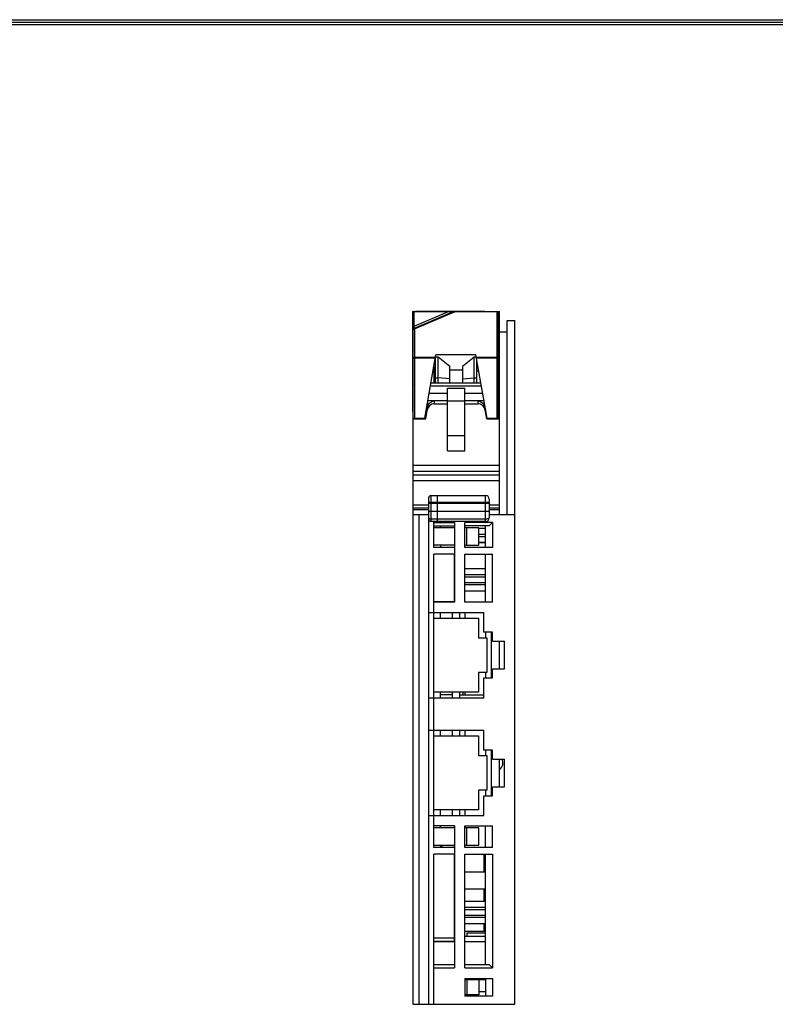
# Model space of a CAD drawing. Extents: x 23 to 2175, y 26 to 490.
# Tile 13 of 55: x 236 to 345, y 341 to 483. Entities that reach past the tile are written whole.
import ezdxf
from ezdxf.enums import TextEntityAlignment as Align

# ---------------------------------------------------------------- set-up
doc = ezdxf.new("R2010")
doc.units = 0
doc.header["$LTSCALE"] = 23.1
doc.header["$MEASUREMENT"] = 0
doc.layers.get('0').update_dxf_attribs({"linetype": 'CONTINUOUS', "lineweight": 25})
doc.layers.add('outline', color=7, linetype='CONTINUOUS', lineweight=25)
doc.styles.get("Standard").update_dxf_attribs({"font": 'isocp3.shx', "bigfont": 'gbcbig.shx'})

# ---------------------------------------------------------------- blocks, each defined once
blk = doc.blocks.new('A3')
at = {"color": 7}
for p, q in [((4.243, 295.105), (422.795, 295.105)), ((4.469, 294.879), (422.569, 294.879)), ((4.695, 294.653), (422.343, 294.653))]:
    blk.add_line(p, q, dxfattribs=at)
at = {"layer": 'outline'}
for tag, p in [('XXXE', (314.781, 30.61)), ('XXXC', (347.805, 30.61)), ('XXXA', (398.563, 30.61)), ('XXXG', (272.294, 23.61)), ('XXXF', (314.781, 23.61)), ('XXXD', (347.805, 23.61)), ('XXXB', (398.563, 23.61)), ('XXXK', (288.545, 22.587)), ('XXXM', (275.666, 6.731))]:
    blk.add_attdef(tag, text='', height=2.5, dxfattribs=at).set_placement(p, align=Align.CENTER)
blk.add_attdef('XXXJ', text='', height=2.5, dxfattribs=at).set_placement((277.852, 17.63), align=Align.MIDDLE_RIGHT)

msp = doc.modelspace()

# ---------------------------------------------------------------- linework, layer by layer
at = {"color": 7, "linetype": 'Continuous'}
for p, q in [((292.72, 426.82), (292.72, 441.28)), ((292.72, 441.28), (305.22, 441.28)), ((292.77, 425.88), (292.77, 441.08)), ((292.89, 439.13), (297.88, 441.26)), ((298.62, 441.26), (292.89, 438.81)), ((292.89, 439.13), (292.89, 441.26)), ((292.89, 441.26), (297.88, 441.26)), ((292.97, 438.77), (298.7, 441.22)), ((293.14, 441.28), (293.14, 441.33)), ((293.14, 441.33), (294.3, 441.33)), ((293.15, 441.28), (293.15, 441.33)), ((293.17, 441.28), (293.17, 441.33)), ((293.18, 441.28), (293.18, 441.33)), ((293.2, 441.28), (293.2, 441.33)), ((293.22, 441.28), (293.22, 441.33)), ((293.24, 441.28), (293.24, 441.33)), ((293.26, 441.28), (293.26, 441.33)), ((293.27, 441.28), (293.27, 441.33)), ((293.29, 441.28), (293.29, 441.33)), ((293.31, 441.28), (293.31, 441.33)), ((293.32, 441.28), (293.32, 441.33)), ((293.34, 441.28), (293.34, 441.33)), ((293.35, 441.28), (293.35, 441.33)), ((293.36, 441.28), (293.36, 441.33)), ((293.38, 441.28), (293.38, 441.33)), ((293.48, 441.28), (293.48, 441.33)), ((293.48, 441.28), (293.48, 441.33)), ((293.5, 441.28), (293.5, 441.33)), ((293.51, 441.28), (293.51, 441.33)), ((293.53, 441.28), (293.53, 441.33)), ((293.55, 441.28), (293.55, 441.33)), ((293.57, 441.28), (293.57, 441.33)), ((293.59, 441.28), (293.59, 441.33)), ((293.61, 441.28), (293.61, 441.33)), ((293.63, 441.28), (293.63, 441.33)), ((293.64, 441.28), (293.64, 441.33)), ((294.3, 441.28), (294.3, 441.33)), ((294.32, 441.28), (294.32, 441.3)), ((294.32, 441.3), (295.62, 441.3)), ((295.64, 441.28), (295.64, 441.33)), ((295.64, 441.33), (296.89, 441.33)), ((295.65, 441.28), (295.65, 441.33)), ((295.67, 441.28), (295.67, 441.33)), ((295.68, 441.28), (295.68, 441.33)), ((295.7, 441.28), (295.7, 441.33)), ((295.72, 441.28), (295.72, 441.33)), ((295.74, 441.28), (295.74, 441.33)), ((295.76, 441.28), (295.76, 441.33)), ((295.77, 441.28), (295.77, 441.33)), ((295.79, 441.28), (295.79, 441.33)), ((295.81, 441.28), (295.81, 441.33)), ((295.82, 441.28), (295.82, 441.33)), ((295.84, 441.28), (295.84, 441.33)), ((295.85, 441.28), (295.85, 441.33)), ((295.86, 441.28), (295.86, 441.33)), ((295.88, 441.28), (295.88, 441.33)), ((295.98, 441.28), (295.98, 441.33)), ((295.98, 441.28), (295.98, 441.33)), ((296, 441.28), (296, 441.33)), ((296.01, 441.28), (296.01, 441.33)), ((296.03, 441.28), (296.03, 441.33)), ((296.03, 441.28), (296.03, 441.33)), ((296.03, 441.28), (296.03, 441.33)), ((296.03, 441.28), (296.03, 441.33)), ((296.04, 441.28), (296.04, 441.33)), ((296.04, 441.28), (296.04, 441.33)), ((296.05, 441.28), (296.05, 441.33)), ((296.05, 441.28), (296.05, 441.33)), ((296.06, 441.28), (296.06, 441.33)), ((296.07, 441.28), (296.07, 441.33)), ((296.08, 441.28), (296.08, 441.33)), ((296.09, 441.28), (296.09, 441.33)), ((296.1, 441.28), (296.1, 441.33)), ((296.11, 441.28), (296.11, 441.33)), ((296.12, 441.28), (296.12, 441.33)), ((296.13, 441.28), (296.13, 441.33)), ((296.15, 441.28), (296.15, 441.33)), ((296.16, 441.28), (296.16, 441.33)), ((296.18, 441.28), (296.18, 441.33)), ((296.19, 441.28), (296.19, 441.33)), ((296.21, 441.28), (296.21, 441.33)), ((296.23, 441.28), (296.23, 441.33)), ((296.25, 441.28), (296.25, 441.33)), ((296.27, 441.28), (296.27, 441.33)), ((296.29, 441.28), (296.29, 441.33)), ((296.31, 441.28), (296.31, 441.33)), ((296.33, 441.28), (296.33, 441.33)), ((296.35, 441.28), (296.35, 441.33)), ((296.37, 441.28), (296.37, 441.33)), ((296.38, 441.28), (296.38, 441.33)), ((296.41, 441.28), (296.41, 441.33)), ((296.43, 441.28), (296.43, 441.33)), ((296.45, 441.28), (296.45, 441.33)), ((296.47, 441.28), (296.47, 441.33)), ((296.49, 441.28), (296.49, 441.33)), ((296.51, 441.28), (296.51, 441.33)), ((296.53, 441.28), (296.53, 441.33)), ((296.55, 441.28), (296.55, 441.33)), ((296.56, 441.28), (296.56, 441.33)), ((296.58, 441.28), (296.58, 441.33)), ((296.6, 441.28), (296.6, 441.33)), ((296.61, 441.28), (296.61, 441.33)), ((296.62, 441.28), (296.62, 441.33)), ((296.64, 441.28), (296.64, 441.33)), ((296.65, 441.28), (296.65, 441.33)), ((296.66, 441.28), (296.66, 441.33)), ((296.67, 441.28), (296.67, 441.33)), ((296.68, 441.28), (296.68, 441.33)), ((296.69, 441.28), (296.69, 441.33)), ((296.7, 441.28), (296.7, 441.33)), ((296.71, 441.28), (296.71, 441.33)), ((296.71, 441.28), (296.71, 441.33)), ((296.72, 441.28), (296.72, 441.33)), ((296.72, 441.28), (296.72, 441.33)), ((296.73, 441.28), (296.73, 441.33)), ((296.73, 441.28), (296.73, 441.33)), ((296.73, 441.28), (296.73, 441.33)), ((296.74, 441.28), (296.74, 441.33)), ((296.74, 441.28), (296.74, 441.33)), ((296.75, 441.28), (296.75, 441.33)), ((296.77, 441.28), (296.77, 441.33)), ((296.78, 441.28), (296.78, 441.33)), ((296.79, 441.28), (296.79, 441.33)), ((296.8, 441.28), (296.8, 441.33)), ((296.81, 441.28), (296.81, 441.33)), ((296.82, 441.28), (296.82, 441.33)), ((296.82, 441.3), (296.82, 441.33)), ((296.82, 441.28), (296.82, 441.3)), ((296.82, 441.3), (298.12, 441.3)), ((296.83, 441.3), (296.83, 441.33)), ((296.84, 441.3), (296.84, 441.33)), ((296.85, 441.3), (296.85, 441.33)), ((296.85, 441.3), (296.85, 441.33)), ((296.86, 441.3), (296.86, 441.33)), ((296.86, 441.3), (296.86, 441.33)), ((296.87, 441.3), (296.87, 441.33)), ((296.87, 441.3), (296.87, 441.33)), ((296.87, 441.3), (296.87, 441.33)), ((296.88, 441.3), (296.88, 441.33)), ((296.88, 441.3), (296.88, 441.33)), ((296.88, 441.3), (296.88, 441.33)), ((296.88, 441.3), (296.88, 441.33)), ((296.89, 441.3), (296.89, 441.33)), ((297.17, 441.3), (297.17, 441.33)), ((297.17, 441.33), (299.34, 441.33)), ((297.53, 441.3), (297.53, 441.33)), ((297.55, 441.3), (297.55, 441.33)), ((297.58, 441.3), (297.58, 441.33)), ((297.6, 441.3), (297.6, 441.33)), ((297.63, 441.3), (297.63, 441.33)), ((297.65, 441.3), (297.65, 441.33)), ((297.68, 441.3), (297.68, 441.33)), ((297.7, 441.3), (297.7, 441.33)), ((297.72, 441.3), (297.72, 441.33)), ((297.74, 441.3), (297.74, 441.33)), ((297.77, 441.3), (297.77, 441.33)), ((297.79, 441.3), (297.79, 441.33)), ((297.81, 441.3), (297.81, 441.33)), ((297.83, 441.3), (297.83, 441.33)), ((297.85, 441.3), (297.85, 441.33)), ((297.87, 441.3), (297.87, 441.33)), ((297.88, 441.3), (297.88, 441.33)), ((297.9, 441.3), (297.9, 441.33)), ((297.92, 441.3), (297.92, 441.33)), ((297.94, 441.3), (297.94, 441.33)), ((297.95, 441.3), (297.95, 441.33)), ((297.97, 441.3), (297.97, 441.33)), ((297.98, 441.3), (297.98, 441.33)), ((298, 441.3), (298, 441.33)), ((298.01, 441.3), (298.01, 441.33)), ((298.03, 441.3), (298.03, 441.33)), ((298.04, 441.3), (298.04, 441.33)), ((298.05, 441.3), (298.05, 441.33)), ((298.06, 441.3), (298.06, 441.33)), ((298.07, 441.3), (298.07, 441.33)), ((298.09, 441.3), (298.09, 441.33)), ((298.1, 441.3), (298.1, 441.33)), ((298.11, 441.3), (298.11, 441.33)), ((298.11, 441.3), (298.11, 441.33)), ((298.12, 441.28), (298.12, 441.33)), ((298.12, 441.28), (298.12, 441.3)), ((298.13, 441.28), (298.13, 441.33)), ((298.14, 441.28), (298.14, 441.33)), ((298.15, 441.28), (298.15, 441.33)), ((298.17, 441.28), (298.17, 441.33)), ((298.18, 441.28), (298.18, 441.33)), ((298.2, 441.28), (298.2, 441.33)), ((298.22, 441.28), (298.22, 441.33)), ((298.24, 441.28), (298.24, 441.33)), ((298.26, 441.28), (298.26, 441.33)), ((298.27, 441.28), (298.27, 441.33)), ((298.29, 441.28), (298.29, 441.33)), ((298.31, 441.28), (298.31, 441.33)), ((298.32, 441.28), (298.32, 441.33)), ((298.34, 441.28), (298.34, 441.33)), ((298.35, 441.28), (298.35, 441.33)), ((298.36, 441.28), (298.36, 441.33)), ((298.38, 441.28), (298.38, 441.33)), ((298.48, 441.28), (298.48, 441.33)), ((298.48, 441.28), (298.48, 441.33)), ((298.49, 441.28), (298.49, 441.33)), ((298.5, 441.28), (298.5, 441.33)), ((298.52, 441.28), (298.52, 441.33)), ((298.52, 441.28), (298.52, 441.33)), ((298.7, 441.28), (298.7, 441.22)), ((304.87, 441.22), (298.7, 441.22)), ((299.02, 441.28), (299.02, 441.33)), ((299.12, 441.28), (299.12, 441.33)), ((299.29, 441.28), (299.29, 441.33)), ((299.29, 441.28), (299.29, 441.33)), ((299.3, 441.28), (299.3, 441.33)), ((299.31, 441.28), (299.31, 441.33)), ((299.31, 441.28), (299.31, 441.33)), ((299.31, 441.28), (299.31, 441.33)), ((299.32, 441.28), (299.32, 441.33)), ((299.32, 441.3), (299.32, 441.33)), ((299.32, 441.28), (299.32, 441.3)), ((299.32, 441.3), (300.62, 441.3)), ((299.33, 441.3), (299.33, 441.33)), ((299.33, 441.3), (299.33, 441.33)), ((299.33, 441.3), (299.33, 441.33)), ((299.33, 441.3), (299.33, 441.33)), ((299.33, 441.3), (299.33, 441.33)), ((299.34, 441.3), (299.34, 441.33)), ((299.34, 441.3), (299.34, 441.33)), ((299.34, 441.3), (299.34, 441.33)), ((299.51, 441.3), (299.51, 441.33)), ((299.51, 441.33), (302.21, 441.33)), ((299.52, 441.3), (299.52, 441.33)), ((299.54, 441.3), (299.54, 441.33)), ((299.57, 441.3), (299.57, 441.33)), ((299.62, 441.3), (299.62, 441.33)), ((299.73, 441.3), (299.73, 441.33)), ((299.84, 441.3), (299.84, 441.33)), ((299.97, 441.3), (299.97, 441.33)), ((300.08, 441.3), (300.08, 441.33)), ((300.22, 441.3), (300.22, 441.33)), ((300.32, 441.3), (300.32, 441.33)), ((300.43, 441.3), (300.43, 441.33)), ((300.49, 441.3), (300.49, 441.33)), ((300.51, 441.3), (300.51, 441.33)), ((300.52, 441.3), (300.52, 441.33)), ((300.54, 441.3), (300.54, 441.33)), ((300.56, 441.3), (300.56, 441.33)), ((300.58, 441.3), (300.58, 441.33)), ((300.61, 441.3), (300.61, 441.33)), ((300.62, 441.28), (300.62, 441.3)), ((300.63, 441.28), (300.63, 441.33)), ((300.64, 441.28), (300.64, 441.33)), ((300.65, 441.28), (300.65, 441.33)), ((300.67, 441.28), (300.67, 441.33)), ((300.68, 441.28), (300.68, 441.33)), ((300.7, 441.28), (300.7, 441.33)), ((300.72, 441.28), (300.72, 441.33)), ((300.74, 441.28), (300.74, 441.33)), ((300.76, 441.28), (300.76, 441.33)), ((300.77, 441.28), (300.77, 441.33)), ((300.79, 441.28), (300.79, 441.33)), ((300.81, 441.28), (300.81, 441.33)), ((300.82, 441.28), (300.82, 441.33)), ((300.84, 441.28), (300.84, 441.33)), ((300.85, 441.28), (300.85, 441.33)), ((300.86, 441.28), (300.86, 441.33)), ((300.88, 441.28), (300.88, 441.33)), ((300.98, 441.28), (300.98, 441.33)), ((300.99, 441.28), (300.99, 441.33)), ((301.1, 441.28), (301.1, 441.33)), ((301.1, 441.28), (301.1, 441.33)), ((301.1, 441.28), (301.1, 441.33)), ((301.11, 441.28), (301.11, 441.33)), ((301.11, 441.28), (301.11, 441.33)), ((301.11, 441.28), (301.11, 441.33)), ((301.12, 441.28), (301.12, 441.33)), ((301.12, 441.28), (301.12, 441.33)), ((301.13, 441.28), (301.13, 441.33)), ((301.14, 441.28), (301.14, 441.33)), ((301.15, 441.28), (301.15, 441.33)), ((301.16, 441.28), (301.16, 441.33)), ((301.17, 441.28), (301.17, 441.33)), ((301.18, 441.28), (301.18, 441.33)), ((301.19, 441.28), (301.19, 441.33)), ((301.2, 441.28), (301.2, 441.33)), ((301.22, 441.28), (301.22, 441.33)), ((301.23, 441.28), (301.23, 441.33)), ((301.25, 441.28), (301.25, 441.33)), ((301.26, 441.28), (301.26, 441.33)), ((301.28, 441.28), (301.28, 441.33)), ((301.3, 441.28), (301.3, 441.33)), ((301.31, 441.28), (301.31, 441.33)), ((301.33, 441.28), (301.33, 441.33)), ((301.35, 441.28), (301.35, 441.33)), ((301.38, 441.28), (301.38, 441.33)), ((301.4, 441.28), (301.4, 441.33)), ((301.42, 441.28), (301.42, 441.33)), ((301.44, 441.28), (301.44, 441.33)), ((301.45, 441.28), (301.45, 441.33)), ((301.47, 441.28), (301.47, 441.33)), ((301.49, 441.28), (301.49, 441.33)), ((301.51, 441.28), (301.51, 441.33)), ((301.53, 441.28), (301.53, 441.33)), ((301.54, 441.28), (301.54, 441.33)), ((301.56, 441.28), (301.56, 441.33)), ((301.58, 441.28), (301.58, 441.33)), ((301.59, 441.28), (301.59, 441.33)), ((301.61, 441.28), (301.61, 441.33)), ((301.62, 441.28), (301.62, 441.33)), ((301.64, 441.28), (301.64, 441.33)), ((301.65, 441.28), (301.65, 441.33)), ((301.66, 441.28), (301.66, 441.33)), ((301.68, 441.28), (301.68, 441.33)), ((301.69, 441.28), (301.69, 441.33)), ((301.7, 441.28), (301.7, 441.33)), ((301.71, 441.28), (301.71, 441.33)), ((301.72, 441.28), (301.72, 441.33)), ((301.73, 441.28), (301.73, 441.33)), ((301.74, 441.28), (301.74, 441.33)), ((301.74, 441.28), (301.74, 441.33)), ((301.75, 441.28), (301.75, 441.33)), ((301.76, 441.28), (301.76, 441.33)), ((301.76, 441.28), (301.76, 441.33)), ((301.77, 441.28), (301.77, 441.33)), ((301.77, 441.28), (301.77, 441.33)), ((301.78, 441.28), (301.78, 441.33)), ((301.78, 441.28), (301.78, 441.33)), ((301.78, 441.28), (301.78, 441.33)), ((301.78, 441.28), (301.78, 441.33)), ((301.81, 441.28), (301.81, 441.33)), ((301.82, 441.3), (301.82, 441.33)), ((301.82, 441.28), (301.82, 441.3)), ((301.82, 441.3), (303.12, 441.3)), ((301.84, 441.3), (301.84, 441.33)), ((301.86, 441.3), (301.86, 441.33)), ((301.88, 441.3), (301.88, 441.33)), ((301.9, 441.3), (301.9, 441.33)), ((301.92, 441.3), (301.92, 441.33)), ((301.94, 441.3), (301.94, 441.33)), ((301.95, 441.3), (301.95, 441.33)), ((301.97, 441.3), (301.97, 441.33)), ((301.98, 441.3), (301.98, 441.33)), ((302, 441.3), (302, 441.33)), ((302.01, 441.3), (302.01, 441.33)), ((302.03, 441.3), (302.03, 441.33)), ((302.04, 441.3), (302.04, 441.33)), ((302.05, 441.3), (302.05, 441.33)), ((302.07, 441.3), (302.07, 441.33)), ((302.08, 441.3), (302.08, 441.33)), ((302.09, 441.3), (302.09, 441.33)), ((302.1, 441.3), (302.1, 441.33)), ((302.11, 441.3), (302.11, 441.33)), ((302.12, 441.3), (302.12, 441.33)), ((302.13, 441.3), (302.13, 441.33)), ((302.14, 441.3), (302.14, 441.33)), ((302.15, 441.3), (302.15, 441.33)), ((302.16, 441.3), (302.16, 441.33)), ((302.16, 441.3), (302.16, 441.33)), ((302.17, 441.3), (302.17, 441.33)), ((302.18, 441.3), (302.18, 441.33)), ((302.18, 441.3), (302.18, 441.33)), ((302.19, 441.3), (302.19, 441.33)), ((302.19, 441.3), (302.19, 441.33)), ((302.2, 441.3), (302.2, 441.33)), ((302.2, 441.3), (302.2, 441.33)), ((302.21, 441.3), (302.21, 441.33)), ((302.21, 441.3), (302.21, 441.33)), ((302.21, 441.3), (302.21, 441.33)), ((302.21, 441.3), (302.21, 441.33)), ((302.21, 441.3), (302.21, 441.33)), ((302.21, 441.3), (302.21, 441.33)), ((302.21, 441.3), (302.21, 441.33)), ((303.12, 441.28), (303.12, 441.3)), ((304.87, 425.88), (304.87, 441.28)), ((305.07, 425.88), (305.07, 441.08)), ((305.22, 411.98), (305.22, 441.28)), ((292.77, 440.28), (292.72, 440.28)), ((292.89, 438.81), (292.89, 439.13)), ((305.22, 440.28), (305.07, 440.28)), ((306.32, 411.98), (306.32, 439.98)), ((306.32, 439.98), (307.42, 439.98)), ((307.42, 341.28), (307.42, 439.98)), ((292.72, 437.71), (292.77, 437.71)), ((292.97, 438.77), (292.97, 425.88)), ((305.07, 437.71), (305.22, 437.71)), ((305.22, 438.33), (306.32, 438.33)), ((292.77, 436.34), (292.72, 436.34)), ((305.22, 436.34), (305.07, 436.34)), ((294.42, 425.88), (296.03, 435.01)), ((301.81, 435.01), (296.03, 435.01)), ((303.42, 425.88), (301.81, 435.01)), ((292.72, 434.22), (292.77, 434.22)), ((295.95, 434.55), (292.77, 434.55)), ((292.97, 434.69), (295.97, 434.69)), ((295.97, 434.72), (296.37, 434.72)), ((295.97, 430.98), (295.97, 434.68)), ((296.37, 430.98), (296.37, 434.72)), ((296.37, 434.72), (298.07, 433.4)), ((299.87, 433.4), (301.57, 434.72)), ((301.57, 430.98), (301.57, 434.72)), ((301.57, 434.72), (301.87, 434.72)), ((301.87, 434.69), (304.87, 434.69)), ((305.07, 434.55), (301.89, 434.55)), ((301.97, 430.98), (301.97, 434.11)), ((305.07, 434.22), (305.22, 434.22)), ((295.62, 432.66), (295.97, 432.66)), ((295.72, 433.26), (295.72, 430.98)), ((298.07, 430.98), (298.07, 433.4)), ((298.07, 432.86), (299.87, 432.86)), ((299.87, 433.4), (299.87, 430.98)), ((302.23, 432.66), (301.97, 432.66)), ((295.32, 430.98), (302.52, 430.98)), ((295.97, 431.7), (296.37, 431.7)), ((298.07, 431.54), (296.37, 431.7)), ((299.87, 431.54), (301.57, 431.7)), ((301.57, 431.7), (301.97, 431.7)), ((292.77, 430.48), (292.72, 430.48)), ((292.72, 429.48), (292.77, 429.48)), ((295.05, 429.48), (297.72, 429.48)), ((302.61, 430.48), (295.23, 430.48)), ((297.72, 421.18), (297.72, 430.18)), ((297.72, 430.18), (300.22, 430.18)), ((300.22, 421.18), (300.22, 430.18)), ((300.22, 429.48), (302.79, 429.48)), ((305.22, 430.48), (305.07, 430.48)), ((305.07, 429.48), (305.22, 429.48)), ((292.72, 428.42), (292.77, 428.42)), ((292.72, 428.06), (292.77, 428.06)), ((294.81, 428.06), (295.17, 428.06)), ((294.87, 428.42), (297.72, 428.42)), ((295.8, 427.95), (295.88, 428.41)), ((295.8, 427.95), (297.72, 427.95)), ((295.88, 428.41), (297.72, 428.41)), ((297.72, 428.38), (300.22, 428.38)), ((300.22, 428.42), (302.97, 428.42)), ((300.22, 428.41), (302.06, 428.41)), ((300.22, 427.95), (302.14, 427.95)), ((302.06, 428.41), (302.14, 427.95)), ((302.77, 428.06), (303.04, 428.06)), ((305.07, 428.42), (305.22, 428.42)), ((305.07, 428.06), (305.22, 428.06)), ((292.72, 426.76), (292.72, 341.28)), ((292.77, 426.76), (292.72, 426.76)), ((294.57, 425.79), (294.88, 427.56)), ((294.74, 426.76), (294.58, 426.76)), ((303.37, 425.79), (303.06, 427.56)), ((303.27, 426.76), (303.2, 426.76)), ((305.22, 426.76), (305.07, 426.76)), ((292.72, 425.79), (294.57, 425.79)), ((292.77, 425.88), (294.42, 425.88)), ((303.37, 425.79), (305.22, 425.79)), ((303.42, 425.88), (305.07, 425.88)), ((297.72, 423.38), (300.22, 423.38)), ((297.72, 421.18), (300.22, 421.18)), ((292.72, 419.1), (305.22, 419.1)), ((305.22, 418.2), (292.72, 418.2)), ((292.72, 417.68), (305.22, 417.68)), ((305.22, 416.85), (292.72, 416.85)), ((295.02, 341.28), (295.02, 414.4)), ((303.72, 413.7), (295.02, 413.7)), ((295.02, 413.59), (303.72, 413.59)), ((295.32, 414.7), (295.32, 410.98)), ((295.32, 414.7), (303.22, 414.7)), ((296.22, 414.7), (296.22, 410.98)), ((303.22, 410.98), (303.22, 414.7)), ((303.72, 414.2), (303.72, 411.48)), ((292.72, 413.38), (295.02, 413.38)), ((292.72, 412.92), (295.02, 412.92)), ((295.02, 412.64), (292.72, 412.64)), ((303.22, 412.38), (295.32, 412.38)), ((303.72, 413.38), (305.22, 413.38)), ((303.72, 412.92), (305.22, 412.92)), ((305.22, 412.64), (303.72, 412.64)), ((292.72, 411.98), (295.02, 411.98)), ((293.62, 341.28), (293.62, 411.98)), ((295.32, 411.36), (303.22, 411.36)), ((303.22, 410.98), (295.32, 410.98)), ((295.72, 407.23), (295.72, 410.98)), ((295.72, 410.83), (298.72, 410.83)), ((298.72, 410.83), (298.72, 399.33)), ((300.22, 407.23), (300.22, 410.83)), ((304.22, 410.83), (300.22, 410.83)), ((303.72, 411.98), (307.42, 411.98)), ((304.22, 410.83), (303.72, 410.33)), ((304.22, 410.83), (304.22, 407.23)), ((295.72, 410.33), (298.72, 410.33)), ((298.72, 410.03), (295.72, 410.03)), ((296.72, 410.03), (296.72, 410.33)), ((303.72, 410.33), (300.22, 410.33)), ((302.22, 410.03), (300.22, 410.03)), ((300.52, 407.53), (300.52, 410.03)), ((302.22, 407.53), (302.22, 410.03)), ((302.22, 409.98), (303.22, 409.98)), ((303.22, 407.23), (303.22, 410.33)), ((302.22, 409.13), (303.22, 409.13)), ((302.22, 408.78), (303.22, 408.78)), ((302.22, 407.98), (303.22, 407.98)), ((303.22, 407.88), (302.22, 407.88)), ((298.72, 407.53), (295.72, 407.53)), ((298.72, 407.23), (295.72, 407.23)), ((296.72, 407.53), (296.72, 407.23)), ((300.22, 407.53), (302.22, 407.53)), ((304.22, 407.23), (300.22, 407.23)), ((295.72, 363.93), (295.72, 406.23)), ((298.72, 406.23), (295.72, 406.23)), ((298.67, 406.23), (298.67, 399.33)), ((300.22, 399.33), (300.22, 406.23)), ((300.22, 406.23), (304.22, 406.23)), ((303.22, 399.33), (303.22, 406.23)), ((304.22, 399.33), (304.22, 406.23)), ((298.67, 404.16), (298.72, 404.16)), ((300.22, 404.16), (303.22, 404.16)), ((298.67, 403.31), (298.72, 403.31)), ((298.67, 402.96), (298.72, 402.96)), ((298.67, 402.16), (298.72, 402.16)), ((300.22, 403.31), (303.22, 403.31)), ((300.22, 402.96), (303.22, 402.96)), ((300.22, 402.16), (303.22, 402.16)), ((298.72, 401.81), (298.67, 401.81)), ((298.67, 400.96), (298.72, 400.96)), ((303.22, 401.81), (300.22, 401.81)), ((300.22, 400.96), (303.22, 400.96)), ((295.72, 399.43), (298.67, 399.43)), ((298.72, 399.33), (295.72, 399.33)), ((296.72, 399.33), (296.72, 399.43)), ((304.22, 399.33), (300.22, 399.33)), ((295.02, 397.83), (302.97, 397.83)), ((295.72, 397.03), (302.17, 397.03)), ((296.72, 397.03), (296.72, 397.83)), ((298.45, 397.03), (298.45, 397.83)), ((299.45, 397.83), (299.45, 397.03)), ((300.22, 397.83), (300.22, 397.03)), ((302.17, 397.03), (302.17, 394.18)), ((302.97, 394.98), (302.97, 397.83)), ((302.17, 394.18), (303.4, 394.18)), ((304.2, 394.98), (302.97, 394.98)), ((303.22, 394.98), (303.22, 394.18)), ((303.4, 394.18), (303.4, 389.18)), ((304.02, 394.98), (304.02, 388.38)), ((304.2, 393.68), (304.2, 394.98)), ((304.2, 393.68), (305.92, 393.68)), ((305.22, 389.68), (305.22, 393.68)), ((305.92, 389.68), (305.92, 393.68)), ((304.2, 389.68), (305.92, 389.68)), ((304.2, 388.38), (304.2, 389.68)), ((303.4, 389.18), (302.17, 389.18)), ((302.17, 389.18), (302.17, 386.33)), ((302.97, 388.38), (304.2, 388.38)), ((302.97, 385.53), (302.97, 388.38)), ((303.22, 389.18), (303.22, 388.38)), ((295.02, 385.53), (302.97, 385.53)), ((302.17, 386.33), (295.72, 386.33)), ((296.72, 385.53), (296.72, 386.33)), ((298.45, 385.93), (296.72, 385.93)), ((298.45, 385.53), (298.45, 386.33)), ((299.45, 386.33), (299.45, 385.53)), ((299.45, 385.93), (302.97, 385.93)), ((299.92, 386.33), (299.92, 385.93)), ((300.22, 386.33), (300.22, 385.93)), ((295.02, 380.83), (302.97, 380.83)), ((295.72, 380.03), (302.17, 380.03)), ((296.72, 380.03), (296.72, 380.83)), ((298.45, 380.03), (298.45, 380.83)), ((299.45, 380.83), (299.45, 380.03)), ((300.22, 380.83), (300.22, 380.03)), ((302.17, 380.03), (302.17, 377.18)), ((302.97, 377.98), (302.97, 380.83)), ((302.17, 377.18), (303.4, 377.18)), ((304.2, 377.98), (302.97, 377.98)), ((303.22, 377.98), (303.22, 377.18)), ((303.4, 377.18), (303.4, 372.18)), ((304.02, 377.98), (304.02, 371.38)), ((304.2, 376.68), (304.2, 377.98)), ((304.2, 376.68), (305.92, 376.68)), ((305.22, 372.68), (305.22, 376.68)), ((305.92, 372.68), (305.92, 376.68)), ((304.2, 372.68), (305.92, 372.68)), ((304.2, 371.38), (304.2, 372.68)), ((303.4, 372.18), (302.17, 372.18)), ((302.17, 372.18), (302.17, 369.33)), ((302.97, 371.38), (304.2, 371.38)), ((302.97, 368.53), (302.97, 371.38)), ((303.22, 372.18), (303.22, 371.38)), ((295.02, 368.53), (302.97, 368.53)), ((302.17, 369.33), (295.72, 369.33)), ((296.72, 368.53), (296.72, 369.33)), ((298.45, 368.53), (298.45, 369.33)), ((299.45, 369.33), (299.45, 368.53)), ((300.22, 369.33), (300.22, 368.53)), ((298.72, 367.03), (295.72, 367.03)), ((298.72, 366.73), (295.72, 366.73)), ((296.72, 366.73), (296.72, 367.03)), ((298.67, 367.03), (298.67, 366.73)), ((298.72, 367.03), (298.72, 346.53)), ((300.22, 367.03), (304.22, 367.03)), ((300.22, 363.93), (300.22, 367.03)), ((302.22, 366.73), (300.22, 366.73)), ((300.52, 364.23), (300.52, 366.73)), ((302.22, 364.23), (302.22, 366.73)), ((303.22, 363.93), (303.22, 367.03)), ((304.22, 363.93), (304.22, 367.03)), ((295.72, 364.23), (298.72, 364.23)), ((298.72, 363.93), (295.72, 363.93)), ((296.72, 364.23), (296.72, 363.93)), ((296.92, 363.93), (296.92, 364.23)), ((298.67, 364.23), (298.67, 363.93)), ((300.22, 364.23), (302.22, 364.23)), ((304.22, 363.93), (300.22, 363.93)), ((298.72, 362.93), (295.72, 362.93)), ((295.72, 341.28), (295.72, 362.93)), ((298.67, 362.93), (298.67, 350.33)), ((300.22, 362.93), (304.22, 362.93)), ((300.22, 346.53), (300.22, 362.93)), ((303.02, 360.38), (303.02, 362.93)), ((303.22, 347.03), (303.22, 362.93)), ((304.22, 362.93), (304.22, 346.53)), ((298.67, 360.38), (298.72, 360.38)), ((300.22, 360.38), (303.22, 360.38)), ((298.72, 357.88), (298.67, 357.88)), ((303.22, 357.88), (300.22, 357.88)), ((303.02, 356.16), (303.02, 357.88)), ((298.67, 356.16), (298.72, 356.16)), ((298.67, 355.31), (298.72, 355.31)), ((300.22, 356.16), (303.22, 356.16)), ((300.22, 355.31), (303.22, 355.31)), ((298.67, 354.96), (298.72, 354.96)), ((298.67, 354.16), (298.72, 354.16)), ((300.22, 354.96), (303.22, 354.96)), ((300.22, 354.16), (303.22, 354.16)), ((298.72, 353.81), (298.67, 353.81)), ((298.67, 352.96), (298.72, 352.96)), ((303.22, 353.81), (300.22, 353.81)), ((300.22, 352.96), (303.22, 352.96)), ((303.02, 351.78), (303.02, 352.96)), ((298.72, 351.78), (298.67, 351.78)), ((298.72, 351.08), (298.67, 351.08)), ((303.22, 351.78), (300.22, 351.78)), ((303.22, 351.08), (300.22, 351.08)), ((300.52, 351.58), (303.22, 351.58)), ((300.52, 351.58), (300.52, 351.08)), ((298.67, 350.83), (295.72, 350.83)), ((298.67, 350.33), (295.72, 350.33)), ((298.72, 350.28), (295.72, 350.28)), ((296.72, 350.28), (296.72, 350.33)), ((303.22, 350.28), (300.22, 350.28)), ((295.72, 347.03), (298.72, 347.03)), ((300.22, 347.03), (303.72, 347.03)), ((303.72, 347.03), (304.22, 346.53)), ((295.72, 346.53), (298.72, 346.53)), ((300.22, 346.53), (304.22, 346.53)), ((300.22, 345.01), (304.22, 345.01)), ((300.22, 345.01), (300.22, 342.45)), ((303.22, 344.83), (300.22, 344.83)), ((300.52, 344.83), (300.52, 342.63)), ((302.22, 344.83), (302.22, 342.63)), ((303.22, 345.01), (303.22, 342.45)), ((304.22, 345.01), (304.22, 342.45)), ((302.22, 342.63), (300.22, 342.63)), ((303.22, 343.09), (302.22, 343.09)), ((292.72, 341.28), (307.42, 341.28)), ((304.22, 342.45), (300.22, 342.45))]:
    msp.add_line(p, q, dxfattribs=at)
for centre, radius, start, end in [((292.97, 441.08), 0.2, 90, 179.9997), ((292.97, 441.08), 0.197, 141.9473, 156.7926), ((292.97, 441.08), 0.197, 138.9699, 141.9366), ((292.97, 441.08), 0.199, 129.2402, 138.9559), ((292.97, 441.07), 0.2, 122.0582, 129.2234), ((292.97, 441.07), 0.202, 112.4575, 122.0656), ((292.97, 441.1), 0.175, 111.6667, 116.9653), ((298.02, 429.11), 12.15, 90.2352, 90.6324), ((298.7, 441.08), 0.2, 90, 113.14), ((304.87, 441.08), 0.2, 0, 90), ((292.97, 438.63), 0.2, 113.1393, 179.9997), ((293.22, 430.48), 0.5, 155.0282, 180), ((304.72, 430.48), 0.5, 0, 44.914), ((295.32, 414.4), 0.3, 90, 180), ((303.22, 414.2), 0.5, 0, 90), ((295.32, 411.28), 0.3, 180, 270), ((303.22, 411.48), 0.5, 270, 0), ((304.47, 376.13), 1.25, 306.8699, 26.4439)]:
    msp.add_arc(centre, radius, start, end, dxfattribs=at)
for centre, major_axis, start_param, end_param in [((295.77, 426.86), (0.16, 1.08), 6.418811, 7.825353), ((302.17, 426.86), (-0.16, 1.08), 4.741018, 6.14756)]:
    msp.add_ellipse(centre, major_axis=major_axis, ratio=0.912808, start_param=start_param, end_param=end_param, dxfattribs=at)
for points in [[(292.79, 441.15), (292.78, 441.13), (292.77, 441.1), (292.77, 441.08)], [(292.97, 441.28), (292.95, 441.28), (292.93, 441.27), (292.91, 441.27)], [(297.88, 441.26), (297.91, 441.27), (297.93, 441.28), (297.96, 441.28)], [(292.89, 438.76), (292.88, 438.76), (292.87, 438.75), (292.86, 438.75)], [(292.89, 438.81), (292.9, 438.82), (292.9, 438.82), (292.9, 438.82)], [(292.97, 438.77), (292.95, 438.77), (292.92, 438.77), (292.89, 438.76)]]:
    msp.add_open_spline(points, degree=3, dxfattribs=at)
for points, knots in [([(297.97, 441.26), (298.08, 441.26), (298.27, 441.26), (298.45, 441.26), (298.53, 441.26)], [0, 0, 0, 0, 0.602041, 1, 1, 1, 1]), ([(298.64, 441.26), (298.64, 441.26), (298.63, 441.27), (298.63, 441.26), (298.62, 441.26)], [0, 0, 0, 0, 0.276164, 1, 1, 1, 1]), ([(298.7, 441.22), (298.7, 441.23), (298.68, 441.24), (298.66, 441.26), (298.64, 441.26)], [0, 0, 0, 0, 0.304351, 1, 1, 1, 1]), ([(305.07, 441.08), (305.07, 441.1), (305.06, 441.14), (305.01, 441.18), (304.95, 441.21), (304.9, 441.22), (304.87, 441.22)], [0, 0, 0, 0, 0.209471, 0.444668, 0.712042, 1, 1, 1, 1]), ([(292.77, 438.95), (292.77, 438.98), (292.79, 439.06), (292.86, 439.11), (292.89, 439.13)], [0, 0, 0, 0, 0.497744, 1, 1, 1, 1]), ([(292.86, 438.75), (292.84, 438.74), (292.79, 438.71), (292.77, 438.65), (292.77, 438.63)], [0, 0, 0, 0, 0.539558, 1, 1, 1, 1]), ([(292.9, 438.82), (292.91, 438.82), (292.92, 438.81), (292.94, 438.8), (292.95, 438.8)], [0, 0, 0, 0, 0.203206, 1, 1, 1, 1]), ([(292.95, 438.8), (292.95, 438.79), (292.96, 438.79), (292.97, 438.78), (292.97, 438.77)], [0, 0, 0, 0, 0.232159, 1, 1, 1, 1]), ([(292.77, 434.55), (292.77, 434.57), (292.78, 434.61), (292.83, 434.66), (292.9, 434.69), (292.95, 434.69), (292.97, 434.69)], [0, 0, 0, 0, 0.209467, 0.444656, 0.71203, 1, 1, 1, 1]), ([(304.87, 434.69), (304.9, 434.69), (304.95, 434.69), (305.01, 434.66), (305.06, 434.61), (305.07, 434.57), (305.07, 434.55)], [0, 0, 0, 0, 0.28797, 0.555344, 0.790533, 1, 1, 1, 1]), ([(294.88, 427.56), (294.9, 427.66), (294.96, 427.85), (295.1, 428.01), (295.17, 428.06)], [0, 0, 0, 0, 0.525373, 1, 1, 1, 1]), ([(295.17, 428.06), (295.23, 428.11), (295.43, 428.27), (295.69, 428.38), (295.88, 428.41)], [0, 0, 0, 0, 0.257479, 1, 1, 1, 1]), ([(302.06, 428.41), (302.12, 428.4), (302.38, 428.34), (302.62, 428.2), (302.77, 428.06)], [0, 0, 0, 0, 0.24069, 1, 1, 1, 1]), ([(302.77, 428.06), (302.84, 428.01), (302.98, 427.85), (303.04, 427.66), (303.06, 427.56)], [0, 0, 0, 0, 0.474613, 1, 1, 1, 1]), ([(295.32, 412.38), (295.25, 412.38), (295.15, 412.39), (295.05, 412.42), (295.02, 412.44), (295.02, 412.45)], [0, 0, 0, 0, 0.669609, 0.886898, 1, 1, 1, 1]), ([(303.72, 412.5), (303.72, 412.48), (303.69, 412.45), (303.63, 412.43), (303.54, 412.41), (303.4, 412.39), (303.29, 412.38), (303.22, 412.38)], [0, 0, 0, 0, 0.112925, 0.208467, 0.330386, 0.63957, 1, 1, 1, 1]), ([(295.02, 411.43), (295.02, 411.42), (295.05, 411.39), (295.08, 411.38), (295.11, 411.38)], [0, 0, 0, 0, 0.344048, 1, 1, 1, 1]), ([(295.11, 411.38), (295.11, 411.38), (295.15, 411.37), (295.18, 411.37), (295.2, 411.36)], [0, 0, 0, 0, 0.225361, 1, 1, 1, 1]), ([(295.2, 411.36), (295.21, 411.36), (295.25, 411.36), (295.29, 411.36), (295.32, 411.36)], [0, 0, 0, 0, 0.242081, 1, 1, 1, 1]), ([(303.22, 411.36), (303.29, 411.36), (303.4, 411.36), (303.54, 411.38), (303.63, 411.41), (303.69, 411.43), (303.72, 411.46), (303.72, 411.48)], [0, 0, 0, 0, 0.360429, 0.669613, 0.791533, 0.887075, 1, 1, 1, 1])]:
    msp.add_open_spline(points, degree=3, knots=knots, dxfattribs=at)

# ---------------------------------------------------------------- block references
at = {"layer": 'outline', "xscale": 1.548034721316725, "yscale": 1.548034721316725, "zscale": 1.548034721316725}
msp.add_blockref('A3', (23.02, 26.55), dxfattribs=at)

doc.saveas('drawing.dxf')
